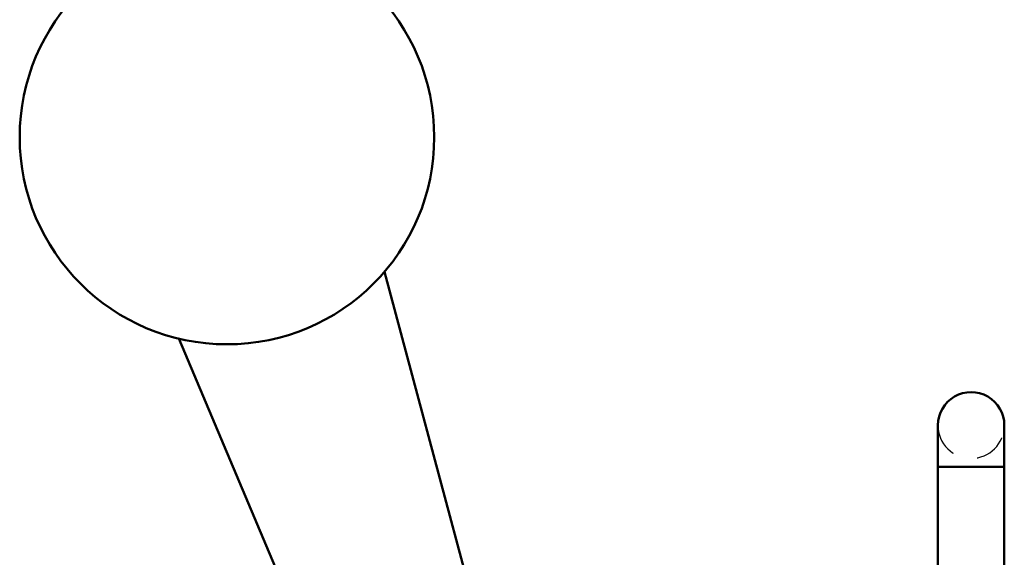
# Model space of a CAD drawing. Extents: x -8441 to -4361, y -3967 to -1117.
# Tile 97 of 149: x -6502 to -6384, y -2607 to -2542. Entities that reach past the tile are written whole.
import ezdxf

# ---------------------------------------------------------------- set-up
doc = ezdxf.new("R2010")
doc.units = 0
doc.header["$MEASUREMENT"] = 0
doc.linetypes.add('HIDDEN', pattern=[7, 4, -3])
doc.layers.add('LE_ALL', color=7, linetype='CONTINUOUS', lineweight=50)
doc.layers.add('LE_HIDDEN', color=7, linetype='CONTINUOUS')

msp = doc.modelspace()

# ---------------------------------------------------------------- linework, layer by layer
at = {"layer": 'LE_ALL', "color": 1}
for p, q in [((-6458.36, -2572.87), (-6423.96, -2701.26)), ((-6483.16, -2580.94), (-6431.02, -2704.35))]:
    msp.add_line(p, q, dxfattribs=at)
at = {"layer": 'LE_ALL'}
for p, q in [((-6391.61, -2591.4), (-6391.61, -2596.4)), ((-6391.61, -2596.4), (-6391.61, -2591.4)), ((-6383.61, -2591.4), (-6383.61, -2596.4)), ((-6383.61, -2596.4), (-6383.61, -2591.4)), ((-6391.61, -2623.4), (-6391.61, -2596.4)), ((-6391.61, -2596.4), (-6383.61, -2596.4)), ((-6383.61, -2623.4), (-6383.61, -2596.4)), ((-6383.61, -2596.4), (-6383.61, -2623.4))]:
    msp.add_line(p, q, dxfattribs=at)
msp.add_lwpolyline([(-6391.61, -2596.4), (-6391.61, -2623.4), (-6383.61, -2623.4)], dxfattribs=at)
at = {"layer": 'LE_ALL', "color": 1}
msp.add_circle((-6477.36, -2556.63), 25, dxfattribs=at)
at = {"layer": 'LE_ALL'}
msp.add_ellipse((-6387.61, -2591.4), major_axis=(4, 0), ratio=1, start_param=0, end_param=3.141593, dxfattribs=at)
at = {"layer": 'LE_HIDDEN', "color": 1, "linetype": 'HIDDEN'}
msp.add_line((-6383.61, -2596.4), (-6391.61, -2596.4), dxfattribs=at)
msp.add_lwpolyline([(-6391.61, -2591.4, -1), (-6383.61, -2591.4, -1), (-6391.61, -2591.4)], format="xyb", dxfattribs=at)
msp.add_lwpolyline([(-6391.61, -2596.4), (-6383.61, -2596.4), (-6391.61, -2596.4)], dxfattribs=at)
msp.add_ellipse((-6387.61, -2591.4), major_axis=(4, 0), ratio=1, start_param=3.141593, end_param=6.283185, dxfattribs=at)

doc.saveas('drawing.dxf')
